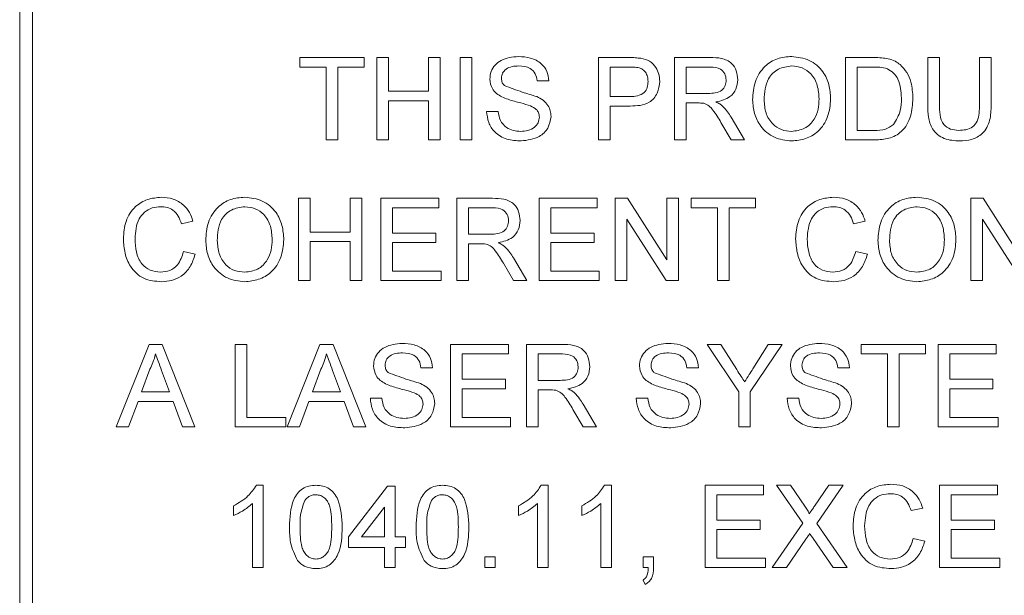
# Paper-space layout 'Sheet1' of a CAD drawing. Header units: millimetres. Extents: x 0 to 432, y 0 to 279.
# Tile 11 of 90: x 172.4 to 187.14, y 71.85 to 80.46. Entities that reach past the tile are written whole.
import ezdxf

# ---------------------------------------------------------------- set-up
doc = ezdxf.new("R2010")
doc.units = ezdxf.units.MM
doc.header["$LTSCALE"] = 0.5

psp = doc.layouts.new('Sheet1')

# ---------------------------------------------------------------- linework, layer by layer
at = {"color": 7, "linetype": 'Continuous', "lineweight": 15}
for p, q in [((172.403, 105.962), (172.403, 69.386)), ((172.594, 105.772), (172.594, 69.577)), ((176.596, 79.748), (176.596, 79.891)), ((176.596, 79.891), (177.559, 79.891)), ((177.559, 79.891), (177.559, 79.748)), ((177.749, 78.659), (177.749, 79.891)), ((177.749, 79.891), (177.923, 79.891)), ((177.923, 79.891), (177.923, 79.385)), ((178.523, 79.385), (178.523, 79.891)), ((178.523, 79.891), (178.696, 79.891)), ((178.696, 79.891), (178.696, 78.659)), ((178.997, 79.891), (179.17, 79.891)), ((178.997, 78.659), (178.997, 79.891)), ((179.17, 79.891), (179.17, 78.659)), ((181.066, 78.659), (181.066, 79.891)), ((181.066, 79.891), (181.518, 79.891)), ((182.203, 78.659), (182.203, 79.891)), ((182.203, 79.891), (182.737, 79.891)), ((184.761, 78.659), (184.761, 79.891)), ((184.761, 79.891), (185.183, 79.891)), ((185.993, 79.182), (185.993, 79.891)), ((185.993, 79.891), (186.167, 79.891)), ((186.167, 79.891), (186.167, 79.19)), ((186.767, 79.891), (186.941, 79.891)), ((186.767, 79.19), (186.767, 79.891)), ((186.941, 79.891), (186.941, 79.182)), ((176.991, 79.748), (176.596, 79.748)), ((176.991, 78.659), (176.991, 79.748)), ((177.559, 79.748), (177.164, 79.748)), ((177.164, 79.748), (177.164, 78.659)), ((181.239, 79.748), (181.239, 79.306)), ((181.534, 79.748), (181.239, 79.748)), ((182.744, 79.748), (182.377, 79.748)), ((182.377, 79.748), (182.377, 79.354)), ((184.935, 79.748), (184.935, 78.801)), ((185.185, 79.748), (184.935, 79.748)), ((180.323, 79.543), (180.15, 79.543)), ((177.923, 79.385), (178.523, 79.385)), ((181.239, 79.306), (181.536, 79.306)), ((182.377, 79.354), (182.706, 79.354)), ((178.523, 79.243), (177.923, 79.243)), ((177.923, 79.243), (177.923, 78.659)), ((178.523, 78.659), (178.523, 79.243)), ((181.541, 79.164), (181.239, 79.164)), ((181.239, 79.164), (181.239, 78.659)), ((182.554, 79.211), (182.377, 79.211)), ((182.377, 79.211), (182.377, 78.659)), ((179.391, 79.085), (179.565, 79.085)), ((183.049, 78.999), (183.251, 78.659)), ((183.052, 78.659), (182.899, 78.919)), ((184.935, 78.801), (185.189, 78.801)), ((177.164, 78.659), (176.991, 78.659)), ((177.923, 78.659), (177.749, 78.659)), ((178.696, 78.659), (178.523, 78.659)), ((179.17, 78.659), (178.997, 78.659)), ((181.239, 78.659), (181.066, 78.659)), ((182.377, 78.659), (182.203, 78.659)), ((183.251, 78.659), (183.052, 78.659)), ((185.203, 78.659), (184.761, 78.659)), ((176.577, 76.553), (176.577, 77.785)), ((176.577, 77.785), (176.75, 77.785)), ((176.75, 77.785), (176.75, 77.28)), ((177.351, 77.28), (177.351, 77.785)), ((177.351, 77.785), (177.524, 77.785)), ((177.524, 77.785), (177.524, 76.553)), ((177.809, 76.553), (177.809, 77.785)), ((177.809, 77.785), (178.677, 77.785)), ((178.677, 77.785), (178.677, 77.643)), ((178.946, 76.553), (178.946, 77.785)), ((178.946, 77.785), (179.48, 77.785)), ((180.178, 76.553), (180.178, 77.785)), ((180.178, 77.785), (181.046, 77.785)), ((181.046, 77.785), (181.046, 77.643)), ((181.315, 76.553), (181.315, 77.785)), ((181.315, 77.785), (181.499, 77.785)), ((181.499, 77.785), (182.089, 76.866)), ((182.089, 76.866), (182.089, 77.785)), ((182.089, 77.785), (182.263, 77.785)), ((182.263, 77.785), (182.263, 76.553)), ((182.452, 77.643), (182.452, 77.785)), ((182.452, 77.785), (183.416, 77.785)), ((183.416, 77.785), (183.416, 77.643)), ((186.638, 76.553), (186.638, 77.785)), ((186.638, 77.785), (186.821, 77.785)), ((186.821, 77.785), (187.411, 76.866)), ((178.677, 77.643), (177.982, 77.643)), ((177.982, 77.643), (177.982, 77.264)), ((179.487, 77.643), (179.12, 77.643)), ((179.12, 77.643), (179.12, 77.248)), ((181.046, 77.643), (180.351, 77.643)), ((180.351, 77.643), (180.351, 77.264)), ((182.847, 77.643), (182.452, 77.643)), ((182.847, 76.553), (182.847, 77.643)), ((183.416, 77.643), (183.021, 77.643)), ((183.021, 77.643), (183.021, 76.553)), ((174.997, 77.443), (174.824, 77.405)), ((181.489, 77.472), (181.489, 76.553)), ((182.079, 76.553), (181.489, 77.472)), ((185.058, 77.443), (184.884, 77.405)), ((187.402, 76.553), (186.811, 77.472)), ((186.811, 77.472), (186.811, 76.553)), ((176.75, 77.28), (177.351, 77.28)), ((177.982, 77.264), (178.63, 77.264)), ((178.63, 77.264), (178.63, 77.122)), ((179.12, 77.248), (179.449, 77.248)), ((180.351, 77.264), (180.999, 77.264)), ((180.999, 77.264), (180.999, 77.122)), ((177.351, 77.137), (176.75, 77.137)), ((176.75, 77.137), (176.75, 76.553)), ((177.351, 76.553), (177.351, 77.137)), ((178.63, 77.122), (177.982, 77.122)), ((177.982, 77.122), (177.982, 76.695)), ((179.297, 77.106), (179.12, 77.106)), ((179.12, 77.106), (179.12, 76.553)), ((180.999, 77.122), (180.351, 77.122)), ((180.351, 77.122), (180.351, 76.695)), ((174.855, 76.988), (175.029, 76.947)), ((184.916, 76.988), (185.09, 76.947)), ((179.795, 76.553), (179.642, 76.813)), ((179.792, 76.893), (179.994, 76.553)), ((177.982, 76.695), (178.709, 76.695)), ((178.709, 76.695), (178.709, 76.553)), ((180.351, 76.695), (181.078, 76.695)), ((181.078, 76.695), (181.078, 76.553)), ((176.75, 76.553), (176.577, 76.553)), ((177.524, 76.553), (177.351, 76.553)), ((178.709, 76.553), (177.809, 76.553)), ((179.12, 76.553), (178.946, 76.553)), ((179.994, 76.553), (179.795, 76.553)), ((181.078, 76.553), (180.178, 76.553)), ((181.489, 76.553), (181.315, 76.553)), ((182.263, 76.553), (182.079, 76.553)), ((183.021, 76.553), (182.847, 76.553)), ((186.811, 76.553), (186.638, 76.553)), ((173.849, 74.366), (174.339, 75.598)), ((174.339, 75.598), (174.535, 75.598)), ((174.535, 75.598), (175.024, 74.366)), ((175.629, 74.366), (175.629, 75.598)), ((175.629, 75.598), (175.803, 75.598)), ((175.803, 75.598), (175.803, 74.508)), ((176.408, 74.366), (176.897, 75.598)), ((176.897, 75.598), (177.093, 75.598)), ((177.093, 75.598), (177.582, 74.366)), ((178.851, 75.598), (179.72, 75.598)), ((178.851, 74.366), (178.851, 75.598)), ((179.72, 75.598), (179.72, 75.456)), ((179.988, 74.366), (179.988, 75.598)), ((179.988, 75.598), (180.523, 75.598)), ((183.165, 74.888), (182.691, 75.598)), ((182.691, 75.598), (182.896, 75.598)), ((182.896, 75.598), (183.135, 75.222)), ((183.812, 75.598), (183.338, 74.888)), ((183.377, 75.236), (183.607, 75.598)), ((183.607, 75.598), (183.812, 75.598)), ((184.995, 75.456), (184.995, 75.598)), ((184.995, 75.598), (185.958, 75.598)), ((185.958, 75.598), (185.958, 75.456)), ((186.148, 74.366), (186.148, 75.598)), ((186.148, 75.598), (187.017, 75.598)), ((187.017, 75.598), (187.017, 75.456)), ((179.72, 75.456), (179.025, 75.456)), ((179.025, 75.456), (179.025, 75.077)), ((180.162, 75.456), (180.162, 75.061)), ((180.529, 75.456), (180.162, 75.456)), ((185.39, 75.456), (184.995, 75.456)), ((185.39, 74.366), (185.39, 75.456)), ((185.564, 75.456), (185.564, 74.366)), ((185.958, 75.456), (185.564, 75.456)), ((187.017, 75.456), (186.322, 75.456)), ((186.322, 75.456), (186.322, 75.077)), ((174.352, 75.229), (174.226, 74.888)), ((174.647, 74.888), (174.527, 75.211)), ((176.911, 75.229), (176.785, 74.888)), ((177.205, 74.888), (177.086, 75.211)), ((178.583, 75.251), (178.409, 75.251)), ((182.563, 75.251), (182.389, 75.251)), ((184.821, 75.251), (184.647, 75.251)), ((179.025, 75.077), (179.672, 75.077)), ((179.672, 75.077), (179.672, 74.935)), ((180.162, 75.061), (180.492, 75.061)), ((186.322, 75.077), (186.969, 75.077)), ((186.969, 75.077), (186.969, 74.935)), ((174.226, 74.888), (174.647, 74.888)), ((176.785, 74.888), (177.205, 74.888)), ((179.025, 74.935), (179.025, 74.508)), ((179.672, 74.935), (179.025, 74.935)), ((180.34, 74.919), (180.162, 74.919)), ((180.162, 74.919), (180.162, 74.366)), ((183.165, 74.366), (183.165, 74.888)), ((183.338, 74.888), (183.338, 74.366)), ((186.969, 74.935), (186.322, 74.935)), ((186.322, 74.935), (186.322, 74.508)), ((174.174, 74.745), (174.034, 74.366)), ((174.699, 74.745), (174.174, 74.745)), ((174.839, 74.366), (174.699, 74.745)), ((176.733, 74.745), (176.592, 74.366)), ((177.258, 74.745), (176.733, 74.745)), ((177.398, 74.366), (177.258, 74.745)), ((177.651, 74.793), (177.824, 74.793)), ((181.631, 74.793), (181.805, 74.793)), ((183.889, 74.793), (184.063, 74.793)), ((180.838, 74.366), (180.684, 74.626)), ((180.835, 74.706), (181.037, 74.366)), ((175.803, 74.508), (176.387, 74.508)), ((176.387, 74.508), (176.387, 74.366)), ((179.025, 74.508), (179.751, 74.508)), ((179.751, 74.508), (179.751, 74.366)), ((186.322, 74.508), (187.048, 74.508)), ((187.048, 74.508), (187.048, 74.366)), ((174.034, 74.366), (173.849, 74.366)), ((175.024, 74.366), (174.839, 74.366)), ((176.387, 74.366), (175.629, 74.366)), ((176.592, 74.366), (176.408, 74.366)), ((177.582, 74.366), (177.398, 74.366)), ((179.751, 74.366), (178.851, 74.366)), ((180.162, 74.366), (179.988, 74.366)), ((181.037, 74.366), (180.838, 74.366)), ((183.338, 74.366), (183.165, 74.366)), ((185.564, 74.366), (185.39, 74.366)), ((187.048, 74.366), (186.148, 74.366)), ((175.945, 73.493), (176.046, 73.493)), ((176.046, 73.493), (176.046, 72.261)), ((177.326, 72.719), (177.91, 73.477)), ((177.91, 73.477), (178.021, 73.477)), ((178.021, 73.477), (178.021, 72.719)), ((180.209, 73.493), (180.311, 73.493)), ((180.311, 73.493), (180.311, 72.261)), ((181.157, 73.493), (181.258, 73.493)), ((181.258, 73.493), (181.258, 72.261)), ((182.664, 72.261), (182.664, 73.493)), ((182.664, 73.493), (183.533, 73.493)), ((183.533, 73.493), (183.533, 73.35)), ((184.122, 72.923), (183.73, 73.493)), ((183.73, 73.493), (183.939, 73.493)), ((183.939, 73.493), (184.154, 73.181)), ((184.298, 73.18), (184.513, 73.493)), ((184.725, 73.493), (184.333, 72.921)), ((184.513, 73.493), (184.725, 73.493)), ((186.17, 72.261), (186.17, 73.493)), ((186.17, 73.493), (187.039, 73.493)), ((187.039, 73.493), (187.039, 73.35)), ((182.838, 73.35), (182.838, 72.971)), ((183.533, 73.35), (182.838, 73.35)), ((187.039, 73.35), (186.344, 73.35)), ((186.344, 73.35), (186.344, 72.971)), ((175.604, 73.039), (175.604, 73.185)), ((175.888, 72.261), (175.888, 73.221)), ((177.863, 73.162), (177.521, 72.719)), ((177.863, 72.719), (177.863, 73.162)), ((179.869, 73.039), (179.869, 73.185)), ((180.153, 72.261), (180.153, 73.221)), ((180.816, 73.039), (180.816, 73.185)), ((181.101, 72.261), (181.101, 73.221)), ((185.918, 73.15), (185.744, 73.113)), ((182.838, 72.971), (183.485, 72.971)), ((183.485, 72.971), (183.485, 72.829)), ((186.344, 72.971), (186.992, 72.971)), ((186.992, 72.971), (186.992, 72.829)), ((182.838, 72.829), (182.838, 72.403)), ((183.485, 72.829), (182.838, 72.829)), ((183.667, 72.261), (184.122, 72.923)), ((184.333, 72.921), (184.788, 72.261)), ((186.344, 72.829), (186.344, 72.403)), ((186.992, 72.829), (186.344, 72.829)), ((177.326, 72.561), (177.326, 72.719)), ((177.521, 72.719), (177.863, 72.719)), ((178.021, 72.719), (178.179, 72.719)), ((178.179, 72.719), (178.179, 72.561)), ((184.17, 72.685), (183.879, 72.261)), ((184.578, 72.261), (184.279, 72.696)), ((185.776, 72.695), (185.949, 72.655)), ((177.863, 72.561), (177.326, 72.561)), ((177.863, 72.261), (177.863, 72.561)), ((178.179, 72.561), (178.021, 72.561)), ((178.021, 72.561), (178.021, 72.261)), ((179.363, 72.261), (179.363, 72.419)), ((179.363, 72.419), (179.521, 72.419)), ((179.521, 72.419), (179.521, 72.261)), ((181.732, 72.261), (181.732, 72.419)), ((181.732, 72.419), (181.89, 72.419)), ((181.89, 72.419), (181.89, 72.261)), ((182.838, 72.403), (183.564, 72.403)), ((183.564, 72.403), (183.564, 72.261)), ((186.344, 72.403), (187.071, 72.403)), ((187.071, 72.403), (187.071, 72.261)), ((176.046, 72.261), (175.888, 72.261)), ((178.021, 72.261), (177.863, 72.261)), ((179.521, 72.261), (179.363, 72.261)), ((180.311, 72.261), (180.153, 72.261)), ((181.258, 72.261), (181.101, 72.261)), ((181.811, 72.261), (181.732, 72.261)), ((183.564, 72.261), (182.664, 72.261)), ((183.879, 72.261), (183.667, 72.261)), ((184.788, 72.261), (184.578, 72.261)), ((187.071, 72.261), (186.17, 72.261)), ((181.764, 72.008), (181.732, 72.071))]:
    psp.add_line(p, q, dxfattribs=at)
for points, knots in [([(179.439, 79.569), (179.443, 79.607), (179.451, 79.683), (179.513, 79.783), (179.646, 79.885), (179.776, 79.898), (179.866, 79.906)], [0, 0, 0, 0, 0.187029, 0.374124, 0.56114, 1, 1, 1, 1]), ([(179.866, 79.906), (179.928, 79.903), (180.049, 79.895), (180.207, 79.817), (180.303, 79.687), (180.317, 79.591), (180.323, 79.543)], [0, 0, 0, 0, 0.280797, 0.560151, 0.779877, 1, 1, 1, 1]), ([(181.518, 79.891), (181.552, 79.89), (181.614, 79.89), (181.674, 79.882), (181.701, 79.879)], [0, 0, 0, 0, 0.560101, 1, 1, 1, 1]), ([(181.701, 79.879), (181.745, 79.868), (181.835, 79.846), (181.926, 79.752), (181.974, 79.644), (181.979, 79.572), (181.982, 79.536)], [0, 0, 0, 0, 0.280013, 0.55891, 0.779396, 1, 1, 1, 1]), ([(182.737, 79.891), (182.794, 79.89), (182.907, 79.889), (183.059, 79.822), (183.137, 79.692), (183.146, 79.603), (183.15, 79.558)], [0, 0, 0, 0, 0.2816712, 0.5592017, 0.779411, 1, 1, 1, 1]), ([(183.372, 79.258), (183.378, 79.351), (183.39, 79.535), (183.534, 79.759), (183.739, 79.889), (183.884, 79.901), (183.957, 79.906)], [0, 0, 0, 0, 0.2805704, 0.5595746, 0.7795608, 1, 1, 1, 1]), ([(183.957, 79.906), (184.047, 79.896), (184.228, 79.874), (184.428, 79.7), (184.526, 79.486), (184.536, 79.344), (184.54, 79.273)], [0, 0, 0, 0, 0.279564, 0.558584, 0.779087, 1, 1, 1, 1]), ([(185.183, 79.891), (185.224, 79.89), (185.297, 79.89), (185.369, 79.878), (185.4, 79.873)], [0, 0, 0, 0, 0.560174, 1, 1, 1, 1]), ([(185.4, 79.873), (185.437, 79.862), (185.502, 79.844), (185.556, 79.803), (185.58, 79.785)], [0, 0, 0, 0, 0.559847, 1, 1, 1, 1]), ([(179.873, 79.764), (179.84, 79.763), (179.773, 79.761), (179.684, 79.726), (179.623, 79.659), (179.616, 79.607), (179.613, 79.58)], [0, 0, 0, 0, 0.2812903, 0.5608202, 0.7806803, 1, 1, 1, 1]), ([(180.15, 79.543), (180.143, 79.58), (180.13, 79.653), (180.03, 79.754), (179.933, 79.76), (179.873, 79.764)], [0, 0, 0, 0, 0.281097, 0.560287, 1, 1, 1, 1]), ([(181.675, 79.738), (181.649, 79.742), (181.602, 79.749), (181.554, 79.749), (181.534, 79.748)], [0, 0, 0, 0, 0.559585, 1, 1, 1, 1]), ([(181.808, 79.532), (181.806, 79.556), (181.803, 79.605), (181.773, 79.668), (181.729, 79.716), (181.693, 79.73), (181.675, 79.738)], [0, 0, 0, 0, 0.280261, 0.560078, 0.78015, 1, 1, 1, 1]), ([(182.977, 79.555), (182.973, 79.587), (182.965, 79.651), (182.88, 79.74), (182.795, 79.745), (182.744, 79.748)], [0, 0, 0, 0, 0.280406, 0.559981, 1, 1, 1, 1]), ([(183.958, 79.764), (183.888, 79.755), (183.75, 79.736), (183.561, 79.55), (183.551, 79.368), (183.545, 79.256)], [0, 0, 0, 0, 0.280128, 0.559653, 1, 1, 1, 1]), ([(184.367, 79.274), (184.362, 79.341), (184.354, 79.475), (184.262, 79.645), (184.116, 79.748), (184.01, 79.759), (183.958, 79.764)], [0, 0, 0, 0, 0.280797, 0.560068, 0.779984, 1, 1, 1, 1]), ([(185.389, 79.723), (185.351, 79.732), (185.284, 79.749), (185.215, 79.748), (185.185, 79.748)], [0, 0, 0, 0, 0.559255, 1, 1, 1, 1]), ([(185.599, 79.284), (185.593, 79.382), (185.585, 79.518), (185.487, 79.665), (185.421, 79.704), (185.389, 79.723)], [0, 0, 0, 0, 0.5591497, 0.7800403, 1, 1, 1, 1]), ([(185.58, 79.785), (185.616, 79.747), (185.688, 79.672), (185.758, 79.496), (185.767, 79.363), (185.772, 79.281)], [0, 0, 0, 0, 0.279769, 0.559929, 1, 1, 1, 1]), ([(179.613, 79.58), (179.615, 79.557), (179.618, 79.516), (179.645, 79.485), (179.657, 79.472)], [0, 0, 0, 0, 0.559617, 1, 1, 1, 1]), ([(179.621, 79.303), (179.593, 79.318), (179.538, 79.35), (179.458, 79.436), (179.446, 79.519), (179.439, 79.569)], [0, 0, 0, 0, 0.281445, 0.562273, 1, 1, 1, 1]), ([(179.657, 79.472), (179.746, 79.438), (179.905, 79.377), (180.069, 79.328), (180.141, 79.306)], [0, 0, 0, 0, 0.558382, 1, 1, 1, 1]), ([(181.536, 79.306), (181.574, 79.308), (181.649, 79.31), (181.751, 79.355), (181.802, 79.442), (181.806, 79.502), (181.808, 79.532)], [0, 0, 0, 0, 0.281401, 0.559753, 0.779356, 1, 1, 1, 1]), ([(181.982, 79.536), (181.975, 79.475), (181.962, 79.352), (181.805, 79.174), (181.641, 79.168), (181.541, 79.164)], [0, 0, 0, 0, 0.280751, 0.559708, 1, 1, 1, 1]), ([(182.706, 79.354), (182.742, 79.354), (182.814, 79.356), (182.912, 79.39), (182.967, 79.47), (182.974, 79.527), (182.977, 79.555)], [0, 0, 0, 0, 0.281563, 0.560238, 0.779872, 1, 1, 1, 1]), ([(183.15, 79.558), (183.145, 79.51), (183.135, 79.414), (183.022, 79.272), (182.899, 79.244), (182.824, 79.227)], [0, 0, 0, 0, 0.280517, 0.560502, 1, 1, 1, 1]), ([(180.05, 79.166), (180.001, 79.182), (179.921, 79.208), (179.807, 79.236), (179.712, 79.264), (179.651, 79.29), (179.621, 79.303)], [0, 0, 0, 0, 0.339939, 0.560025, 0.780082, 1, 1, 1, 1]), ([(180.141, 79.306), (180.174, 79.29), (180.239, 79.257), (180.31, 79.181), (180.349, 79.094), (180.353, 79.037), (180.355, 79.008)], [0, 0, 0, 0, 0.280371, 0.559909, 0.779859, 1, 1, 1, 1]), ([(185.772, 79.281), (185.766, 79.191), (185.754, 79.012), (185.628, 78.78), (185.415, 78.667), (185.274, 78.662), (185.203, 78.659)], [0, 0, 0, 0, 0.28084, 0.559952, 0.779068, 1, 1, 1, 1]), ([(185.48, 78.888), (185.521, 78.956), (185.595, 79.079), (185.598, 79.221), (185.599, 79.284)], [0, 0, 0, 0, 0.557452, 1, 1, 1, 1]), ([(180.181, 79), (180.179, 79.021), (180.175, 79.064), (180.13, 79.128), (180.08, 79.152), (180.05, 79.166)], [0, 0, 0, 0, 0.280089, 0.55997, 1, 1, 1, 1]), ([(182.64, 79.206), (182.624, 79.208), (182.596, 79.211), (182.567, 79.211), (182.554, 79.211)], [0, 0, 0, 0, 0.559853, 1, 1, 1, 1]), ([(182.899, 78.919), (182.861, 78.982), (182.808, 79.069), (182.722, 79.174), (182.667, 79.195), (182.64, 79.206)], [0, 0, 0, 0, 0.56088, 0.780729, 1, 1, 1, 1]), ([(182.824, 79.227), (182.843, 79.218), (182.877, 79.201), (182.906, 79.177), (182.919, 79.167)], [0, 0, 0, 0, 0.56012, 1, 1, 1, 1]), ([(182.919, 79.167), (182.947, 79.138), (182.996, 79.086), (183.033, 79.025), (183.049, 78.999)], [0, 0, 0, 0, 0.559794, 1, 1, 1, 1]), ([(183.956, 78.643), (183.867, 78.653), (183.689, 78.673), (183.492, 78.842), (183.39, 79.049), (183.378, 79.189), (183.372, 79.258)], [0, 0, 0, 0, 0.2796, 0.558765, 0.77931, 1, 1, 1, 1]), ([(183.545, 79.256), (183.549, 79.19), (183.558, 79.059), (183.657, 78.898), (183.8, 78.8), (183.903, 78.79), (183.955, 78.785)], [0, 0, 0, 0, 0.280657, 0.559885, 0.779849, 1, 1, 1, 1]), ([(183.955, 78.785), (184.023, 78.794), (184.158, 78.811), (184.298, 78.952), (184.359, 79.115), (184.364, 79.221), (184.367, 79.274)], [0, 0, 0, 0, 0.2791, 0.558192, 0.778806, 1, 1, 1, 1]), ([(184.54, 79.273), (184.533, 79.182), (184.517, 79.002), (184.374, 78.783), (184.168, 78.663), (184.027, 78.65), (183.956, 78.643)], [0, 0, 0, 0, 0.280353, 0.559502, 0.779635, 1, 1, 1, 1]), ([(186.47, 78.643), (186.392, 78.647), (186.236, 78.656), (186.052, 78.802), (185.999, 78.999), (185.995, 79.121), (185.993, 79.182)], [0, 0, 0, 0, 0.280729, 0.557904, 0.778403, 1, 1, 1, 1]), ([(186.167, 79.19), (186.168, 79.138), (186.169, 79.034), (186.214, 78.888), (186.333, 78.81), (186.415, 78.804), (186.457, 78.801)], [0, 0, 0, 0, 0.281788, 0.560122, 0.779386, 1, 1, 1, 1]), ([(186.457, 78.801), (186.493, 78.802), (186.565, 78.806), (186.671, 78.844), (186.767, 78.978), (186.767, 79.102), (186.767, 79.19)], [0, 0, 0, 0, 0.1875615, 0.3742387, 0.5597192, 1, 1, 1, 1]), ([(186.941, 79.182), (186.94, 79.104), (186.937, 78.951), (186.834, 78.749), (186.652, 78.653), (186.531, 78.646), (186.47, 78.643)], [0, 0, 0, 0, 0.281627, 0.559158, 0.778983, 1, 1, 1, 1]), ([(179.907, 78.643), (179.836, 78.647), (179.692, 78.654), (179.512, 78.757), (179.411, 78.917), (179.398, 79.029), (179.391, 79.085)], [0, 0, 0, 0, 0.280814, 0.559563, 0.77962, 1, 1, 1, 1]), ([(179.565, 79.085), (179.572, 79.038), (179.586, 78.945), (179.677, 78.842), (179.789, 78.793), (179.863, 78.788), (179.9, 78.785)], [0, 0, 0, 0, 0.280632, 0.558674, 0.779197, 1, 1, 1, 1]), ([(179.9, 78.785), (179.937, 78.787), (180.011, 78.792), (180.106, 78.837), (180.169, 78.913), (180.177, 78.971), (180.181, 79)], [0, 0, 0, 0, 0.280917, 0.560813, 0.780502, 1, 1, 1, 1]), ([(180.355, 79.008), (180.345, 78.948), (180.325, 78.828), (180.158, 78.672), (180.003, 78.654), (179.907, 78.643)], [0, 0, 0, 0, 0.279942, 0.56008, 1, 1, 1, 1]), ([(185.189, 78.801), (185.249, 78.801), (185.355, 78.801), (185.442, 78.861), (185.48, 78.888)], [0, 0, 0, 0, 0.561861, 1, 1, 1, 1]), ([(173.955, 77.178), (173.961, 77.267), (173.975, 77.444), (174.112, 77.662), (174.314, 77.781), (174.453, 77.794), (174.522, 77.801)], [0, 0, 0, 0, 0.2804925, 0.5595697, 0.7796153, 1, 1, 1, 1]), ([(174.514, 77.659), (174.471, 77.656), (174.384, 77.65), (174.267, 77.583), (174.148, 77.432), (174.136, 77.283), (174.129, 77.179)], [0, 0, 0, 0, 0.187223, 0.373906, 0.560736, 1, 1, 1, 1]), ([(174.824, 77.405), (174.81, 77.444), (174.783, 77.52), (174.706, 77.608), (174.61, 77.653), (174.546, 77.657), (174.514, 77.659)], [0, 0, 0, 0, 0.280553, 0.559739, 0.779654, 1, 1, 1, 1]), ([(174.522, 77.801), (174.583, 77.796), (174.703, 77.787), (174.851, 77.698), (174.95, 77.577), (174.982, 77.487), (174.997, 77.443)], [0, 0, 0, 0, 0.280081, 0.559449, 0.779549, 1, 1, 1, 1]), ([(175.187, 77.153), (175.193, 77.245), (175.205, 77.429), (175.349, 77.653), (175.554, 77.783), (175.699, 77.795), (175.772, 77.801)], [0, 0, 0, 0, 0.28057, 0.559575, 0.779561, 1, 1, 1, 1]), ([(175.773, 77.659), (175.704, 77.649), (175.566, 77.631), (175.376, 77.444), (175.366, 77.262), (175.361, 77.151)], [0, 0, 0, 0, 0.280128, 0.559653, 1, 1, 1, 1]), ([(175.772, 77.801), (175.863, 77.79), (176.044, 77.769), (176.243, 77.595), (176.341, 77.38), (176.351, 77.238), (176.356, 77.167)], [0, 0, 0, 0, 0.279564, 0.558584, 0.779087, 1, 1, 1, 1]), ([(176.182, 77.168), (176.178, 77.235), (176.169, 77.369), (176.077, 77.539), (175.931, 77.642), (175.826, 77.653), (175.773, 77.659)], [0, 0, 0, 0, 0.2807967, 0.5600682, 0.779984, 1, 1, 1, 1]), ([(179.48, 77.785), (179.537, 77.784), (179.65, 77.783), (179.802, 77.716), (179.88, 77.586), (179.889, 77.497), (179.893, 77.453)], [0, 0, 0, 0, 0.281671, 0.559202, 0.779411, 1, 1, 1, 1]), ([(184.016, 77.178), (184.022, 77.267), (184.036, 77.444), (184.173, 77.662), (184.374, 77.781), (184.514, 77.794), (184.583, 77.801)], [0, 0, 0, 0, 0.280492, 0.55957, 0.779615, 1, 1, 1, 1]), ([(184.575, 77.659), (184.531, 77.656), (184.444, 77.65), (184.328, 77.583), (184.209, 77.432), (184.197, 77.283), (184.189, 77.179)], [0, 0, 0, 0, 0.187223, 0.373906, 0.560736, 1, 1, 1, 1]), ([(184.884, 77.405), (184.871, 77.444), (184.844, 77.52), (184.767, 77.608), (184.671, 77.653), (184.607, 77.657), (184.575, 77.659)], [0, 0, 0, 0, 0.280553, 0.559739, 0.779654, 1, 1, 1, 1]), ([(184.583, 77.801), (184.644, 77.796), (184.764, 77.787), (184.912, 77.698), (185.011, 77.577), (185.042, 77.487), (185.058, 77.443)], [0, 0, 0, 0, 0.280081, 0.559449, 0.779549, 1, 1, 1, 1]), ([(185.248, 77.153), (185.254, 77.245), (185.266, 77.429), (185.41, 77.653), (185.615, 77.783), (185.76, 77.795), (185.833, 77.801)], [0, 0, 0, 0, 0.28057, 0.559575, 0.779561, 1, 1, 1, 1]), ([(185.834, 77.659), (185.765, 77.649), (185.626, 77.631), (185.437, 77.444), (185.427, 77.262), (185.421, 77.151)], [0, 0, 0, 0, 0.280128, 0.559653, 1, 1, 1, 1]), ([(185.833, 77.801), (185.923, 77.79), (186.105, 77.769), (186.304, 77.595), (186.402, 77.38), (186.412, 77.238), (186.416, 77.167)], [0, 0, 0, 0, 0.2795644, 0.5585841, 0.7790872, 1, 1, 1, 1]), ([(186.243, 77.168), (186.238, 77.235), (186.23, 77.369), (186.138, 77.539), (185.992, 77.642), (185.887, 77.653), (185.834, 77.659)], [0, 0, 0, 0, 0.280797, 0.560068, 0.779984, 1, 1, 1, 1]), ([(179.72, 77.449), (179.716, 77.481), (179.708, 77.546), (179.623, 77.634), (179.538, 77.64), (179.487, 77.643)], [0, 0, 0, 0, 0.280406, 0.559981, 1, 1, 1, 1]), ([(179.449, 77.248), (179.485, 77.249), (179.557, 77.25), (179.655, 77.285), (179.71, 77.365), (179.717, 77.421), (179.72, 77.449)], [0, 0, 0, 0, 0.281563, 0.560238, 0.779872, 1, 1, 1, 1]), ([(179.893, 77.453), (179.888, 77.405), (179.878, 77.309), (179.765, 77.166), (179.642, 77.139), (179.567, 77.122)], [0, 0, 0, 0, 0.280517, 0.560502, 1, 1, 1, 1]), ([(174.526, 76.537), (174.434, 76.544), (174.25, 76.557), (174.055, 76.745), (173.97, 76.964), (173.96, 77.107), (173.955, 77.178)], [0, 0, 0, 0, 0.279955, 0.558088, 0.778912, 1, 1, 1, 1]), ([(174.129, 77.179), (174.132, 77.113), (174.139, 76.981), (174.211, 76.804), (174.354, 76.697), (174.458, 76.685), (174.51, 76.679)], [0, 0, 0, 0, 0.281245, 0.560716, 0.780138, 1, 1, 1, 1]), ([(175.771, 76.537), (175.682, 76.547), (175.504, 76.568), (175.307, 76.736), (175.205, 76.944), (175.193, 77.083), (175.187, 77.153)], [0, 0, 0, 0, 0.2796, 0.5587653, 0.7793103, 1, 1, 1, 1]), ([(175.361, 77.151), (175.365, 77.085), (175.373, 76.953), (175.472, 76.792), (175.615, 76.694), (175.719, 76.684), (175.77, 76.679)], [0, 0, 0, 0, 0.2806566, 0.559885, 0.7798492, 1, 1, 1, 1]), ([(175.77, 76.679), (175.838, 76.688), (175.973, 76.705), (176.113, 76.846), (176.174, 77.01), (176.179, 77.115), (176.182, 77.168)], [0, 0, 0, 0, 0.2791002, 0.558192, 0.7788064, 1, 1, 1, 1]), ([(176.356, 77.167), (176.348, 77.077), (176.332, 76.896), (176.189, 76.678), (175.983, 76.558), (175.842, 76.544), (175.771, 76.537)], [0, 0, 0, 0, 0.280353, 0.559502, 0.779635, 1, 1, 1, 1]), ([(179.383, 77.1), (179.367, 77.102), (179.339, 77.106), (179.31, 77.106), (179.297, 77.106)], [0, 0, 0, 0, 0.559853, 1, 1, 1, 1]), ([(179.642, 76.813), (179.604, 76.876), (179.551, 76.964), (179.465, 77.068), (179.41, 77.089), (179.383, 77.1)], [0, 0, 0, 0, 0.56088, 0.780729, 1, 1, 1, 1]), ([(179.567, 77.122), (179.586, 77.112), (179.62, 77.095), (179.649, 77.071), (179.662, 77.061)], [0, 0, 0, 0, 0.56012, 1, 1, 1, 1]), ([(184.587, 76.537), (184.494, 76.544), (184.31, 76.557), (184.116, 76.745), (184.031, 76.964), (184.021, 77.107), (184.016, 77.178)], [0, 0, 0, 0, 0.279955, 0.558088, 0.778912, 1, 1, 1, 1]), ([(184.189, 77.179), (184.193, 77.113), (184.2, 76.981), (184.272, 76.804), (184.414, 76.697), (184.518, 76.685), (184.57, 76.679)], [0, 0, 0, 0, 0.281245, 0.560716, 0.780138, 1, 1, 1, 1]), ([(185.832, 76.537), (185.743, 76.547), (185.565, 76.568), (185.368, 76.736), (185.266, 76.944), (185.254, 77.083), (185.248, 77.153)], [0, 0, 0, 0, 0.2796, 0.558765, 0.77931, 1, 1, 1, 1]), ([(185.421, 77.151), (185.426, 77.085), (185.434, 76.953), (185.533, 76.792), (185.676, 76.694), (185.78, 76.684), (185.831, 76.679)], [0, 0, 0, 0, 0.280657, 0.559885, 0.779849, 1, 1, 1, 1]), ([(185.831, 76.679), (185.899, 76.688), (186.034, 76.705), (186.174, 76.846), (186.235, 77.01), (186.24, 77.115), (186.243, 77.168)], [0, 0, 0, 0, 0.2791, 0.558192, 0.778806, 1, 1, 1, 1]), ([(186.416, 77.167), (186.409, 77.077), (186.393, 76.896), (186.25, 76.678), (186.044, 76.558), (185.903, 76.544), (185.832, 76.537)], [0, 0, 0, 0, 0.280353, 0.559502, 0.779635, 1, 1, 1, 1]), ([(174.51, 76.679), (174.557, 76.684), (174.652, 76.693), (174.796, 76.798), (174.833, 76.916), (174.855, 76.988)], [0, 0, 0, 0, 0.280711, 0.560905, 1, 1, 1, 1]), ([(175.029, 76.947), (175.008, 76.884), (174.968, 76.758), (174.838, 76.621), (174.682, 76.547), (174.578, 76.541), (174.526, 76.537)], [0, 0, 0, 0, 0.2802563, 0.5595462, 0.7795894, 1, 1, 1, 1]), ([(179.662, 77.061), (179.69, 77.032), (179.739, 76.981), (179.776, 76.92), (179.792, 76.893)], [0, 0, 0, 0, 0.559794, 1, 1, 1, 1]), ([(184.57, 76.679), (184.618, 76.684), (184.712, 76.693), (184.857, 76.798), (184.893, 76.916), (184.916, 76.988)], [0, 0, 0, 0, 0.280711, 0.560905, 1, 1, 1, 1]), ([(185.09, 76.947), (185.069, 76.884), (185.029, 76.758), (184.898, 76.621), (184.742, 76.547), (184.639, 76.541), (184.587, 76.537)], [0, 0, 0, 0, 0.280256, 0.559546, 0.779589, 1, 1, 1, 1]), ([(177.698, 75.277), (177.702, 75.315), (177.71, 75.391), (177.772, 75.49), (177.905, 75.593), (178.035, 75.605), (178.126, 75.614)], [0, 0, 0, 0, 0.187029, 0.374124, 0.56114, 1, 1, 1, 1]), ([(178.126, 75.614), (178.187, 75.61), (178.309, 75.603), (178.466, 75.525), (178.563, 75.394), (178.576, 75.299), (178.583, 75.251)], [0, 0, 0, 0, 0.2807972, 0.5601508, 0.7798767, 1, 1, 1, 1]), ([(180.523, 75.598), (180.58, 75.598), (180.692, 75.596), (180.844, 75.529), (180.922, 75.399), (180.931, 75.311), (180.936, 75.266)], [0, 0, 0, 0, 0.281671, 0.559202, 0.779411, 1, 1, 1, 1]), ([(181.678, 75.277), (181.682, 75.315), (181.691, 75.391), (181.752, 75.49), (181.885, 75.593), (182.015, 75.605), (182.106, 75.614)], [0, 0, 0, 0, 0.187029, 0.374124, 0.56114, 1, 1, 1, 1]), ([(182.106, 75.614), (182.167, 75.61), (182.289, 75.603), (182.446, 75.525), (182.543, 75.394), (182.556, 75.299), (182.563, 75.251)], [0, 0, 0, 0, 0.2807972, 0.5601508, 0.7798767, 1, 1, 1, 1]), ([(183.937, 75.277), (183.941, 75.315), (183.949, 75.391), (184.011, 75.49), (184.144, 75.593), (184.274, 75.605), (184.364, 75.614)], [0, 0, 0, 0, 0.187029, 0.374124, 0.56114, 1, 1, 1, 1]), ([(184.364, 75.614), (184.425, 75.61), (184.547, 75.603), (184.705, 75.525), (184.801, 75.394), (184.815, 75.299), (184.821, 75.251)], [0, 0, 0, 0, 0.280797, 0.560151, 0.779877, 1, 1, 1, 1]), ([(174.437, 75.456), (174.425, 75.412), (174.404, 75.334), (174.368, 75.261), (174.352, 75.229)], [0, 0, 0, 0, 0.559915, 1, 1, 1, 1]), ([(174.527, 75.211), (174.51, 75.257), (174.48, 75.339), (174.45, 75.42), (174.437, 75.456)], [0, 0, 0, 0, 0.5600021, 1, 1, 1, 1]), ([(176.995, 75.456), (176.983, 75.412), (176.962, 75.334), (176.927, 75.261), (176.911, 75.229)], [0, 0, 0, 0, 0.559915, 1, 1, 1, 1]), ([(177.086, 75.211), (177.069, 75.257), (177.039, 75.339), (177.008, 75.42), (176.995, 75.456)], [0, 0, 0, 0, 0.560002, 1, 1, 1, 1]), ([(178.133, 75.472), (178.099, 75.471), (178.032, 75.468), (177.943, 75.434), (177.883, 75.367), (177.875, 75.314), (177.872, 75.288)], [0, 0, 0, 0, 0.28129, 0.56082, 0.78068, 1, 1, 1, 1]), ([(178.409, 75.251), (178.402, 75.288), (178.389, 75.361), (178.29, 75.462), (178.192, 75.468), (178.133, 75.472)], [0, 0, 0, 0, 0.281097, 0.560287, 1, 1, 1, 1]), ([(180.762, 75.262), (180.758, 75.295), (180.751, 75.359), (180.665, 75.448), (180.581, 75.453), (180.529, 75.456)], [0, 0, 0, 0, 0.280406, 0.559981, 1, 1, 1, 1]), ([(182.113, 75.472), (182.079, 75.471), (182.012, 75.468), (181.923, 75.434), (181.863, 75.367), (181.856, 75.314), (181.852, 75.288)], [0, 0, 0, 0, 0.2812903, 0.5608202, 0.7806803, 1, 1, 1, 1]), ([(182.389, 75.251), (182.382, 75.288), (182.369, 75.361), (182.27, 75.462), (182.172, 75.468), (182.113, 75.472)], [0, 0, 0, 0, 0.281097, 0.560287, 1, 1, 1, 1]), ([(184.371, 75.472), (184.338, 75.471), (184.271, 75.468), (184.182, 75.434), (184.121, 75.367), (184.114, 75.314), (184.11, 75.288)], [0, 0, 0, 0, 0.28129, 0.56082, 0.78068, 1, 1, 1, 1]), ([(184.647, 75.251), (184.641, 75.288), (184.628, 75.361), (184.528, 75.462), (184.431, 75.468), (184.371, 75.472)], [0, 0, 0, 0, 0.281097, 0.560287, 1, 1, 1, 1]), ([(177.88, 75.01), (177.852, 75.026), (177.797, 75.057), (177.718, 75.144), (177.706, 75.226), (177.698, 75.277)], [0, 0, 0, 0, 0.281445, 0.562273, 1, 1, 1, 1]), ([(177.872, 75.288), (177.874, 75.265), (177.878, 75.224), (177.904, 75.193), (177.916, 75.179)], [0, 0, 0, 0, 0.559617, 1, 1, 1, 1]), ([(177.916, 75.179), (178.005, 75.145), (178.165, 75.085), (178.328, 75.036), (178.4, 75.014)], [0, 0, 0, 0, 0.558382, 1, 1, 1, 1]), ([(180.492, 75.061), (180.528, 75.062), (180.599, 75.063), (180.698, 75.098), (180.753, 75.178), (180.759, 75.234), (180.762, 75.262)], [0, 0, 0, 0, 0.281563, 0.560238, 0.779872, 1, 1, 1, 1]), ([(180.936, 75.266), (180.931, 75.218), (180.921, 75.122), (180.807, 74.98), (180.684, 74.952), (180.609, 74.935)], [0, 0, 0, 0, 0.280517, 0.560502, 1, 1, 1, 1]), ([(181.86, 75.01), (181.832, 75.026), (181.777, 75.057), (181.698, 75.144), (181.686, 75.226), (181.678, 75.277)], [0, 0, 0, 0, 0.2814452, 0.5622732, 1, 1, 1, 1]), ([(181.852, 75.288), (181.854, 75.265), (181.858, 75.224), (181.884, 75.193), (181.896, 75.179)], [0, 0, 0, 0, 0.559617, 1, 1, 1, 1]), ([(181.896, 75.179), (181.985, 75.145), (182.145, 75.085), (182.308, 75.036), (182.381, 75.014)], [0, 0, 0, 0, 0.5583825, 1, 1, 1, 1]), ([(183.135, 75.222), (183.157, 75.187), (183.196, 75.126), (183.235, 75.065), (183.252, 75.038)], [0, 0, 0, 0, 0.560001, 1, 1, 1, 1]), ([(183.252, 75.038), (183.275, 75.075), (183.317, 75.141), (183.359, 75.207), (183.377, 75.236)], [0, 0, 0, 0, 0.56, 1, 1, 1, 1]), ([(184.119, 75.01), (184.091, 75.026), (184.036, 75.057), (183.956, 75.144), (183.944, 75.226), (183.937, 75.277)], [0, 0, 0, 0, 0.281445, 0.562273, 1, 1, 1, 1]), ([(184.11, 75.288), (184.113, 75.265), (184.116, 75.224), (184.143, 75.193), (184.155, 75.179)], [0, 0, 0, 0, 0.559617, 1, 1, 1, 1]), ([(184.155, 75.179), (184.244, 75.145), (184.403, 75.085), (184.567, 75.036), (184.639, 75.014)], [0, 0, 0, 0, 0.558382, 1, 1, 1, 1]), ([(178.309, 74.874), (178.26, 74.89), (178.18, 74.915), (178.067, 74.944), (177.971, 74.971), (177.91, 74.997), (177.88, 75.01)], [0, 0, 0, 0, 0.339939, 0.560025, 0.780082, 1, 1, 1, 1]), ([(178.4, 75.014), (178.433, 74.997), (178.498, 74.964), (178.569, 74.889), (178.608, 74.802), (178.612, 74.745), (178.614, 74.716)], [0, 0, 0, 0, 0.280371, 0.559909, 0.779859, 1, 1, 1, 1]), ([(182.289, 74.874), (182.241, 74.89), (182.16, 74.915), (182.047, 74.944), (181.951, 74.971), (181.89, 74.997), (181.86, 75.01)], [0, 0, 0, 0, 0.339939, 0.560025, 0.780082, 1, 1, 1, 1]), ([(182.381, 75.014), (182.413, 74.997), (182.478, 74.964), (182.549, 74.889), (182.588, 74.802), (182.592, 74.745), (182.594, 74.716)], [0, 0, 0, 0, 0.280371, 0.559909, 0.779859, 1, 1, 1, 1]), ([(184.548, 74.874), (184.499, 74.89), (184.419, 74.915), (184.305, 74.944), (184.21, 74.971), (184.149, 74.997), (184.119, 75.01)], [0, 0, 0, 0, 0.339939, 0.560025, 0.780082, 1, 1, 1, 1]), ([(184.639, 75.014), (184.672, 74.997), (184.737, 74.964), (184.808, 74.889), (184.847, 74.802), (184.851, 74.745), (184.853, 74.716)], [0, 0, 0, 0, 0.280371, 0.559909, 0.779859, 1, 1, 1, 1]), ([(178.44, 74.708), (178.438, 74.729), (178.434, 74.771), (178.389, 74.836), (178.34, 74.86), (178.309, 74.874)], [0, 0, 0, 0, 0.280089, 0.55997, 1, 1, 1, 1]), ([(180.426, 74.913), (180.41, 74.915), (180.381, 74.919), (180.352, 74.919), (180.34, 74.919)], [0, 0, 0, 0, 0.559853, 1, 1, 1, 1]), ([(180.684, 74.626), (180.646, 74.689), (180.593, 74.777), (180.508, 74.881), (180.453, 74.903), (180.426, 74.913)], [0, 0, 0, 0, 0.56088, 0.780729, 1, 1, 1, 1]), ([(180.609, 74.935), (180.628, 74.925), (180.662, 74.909), (180.692, 74.885), (180.705, 74.874)], [0, 0, 0, 0, 0.56012, 1, 1, 1, 1]), ([(180.705, 74.874), (180.732, 74.845), (180.782, 74.794), (180.818, 74.733), (180.835, 74.706)], [0, 0, 0, 0, 0.5597943, 1, 1, 1, 1]), ([(182.421, 74.708), (182.419, 74.729), (182.415, 74.771), (182.369, 74.836), (182.32, 74.86), (182.289, 74.874)], [0, 0, 0, 0, 0.280089, 0.55997, 1, 1, 1, 1]), ([(184.679, 74.708), (184.677, 74.729), (184.673, 74.771), (184.628, 74.836), (184.578, 74.86), (184.548, 74.874)], [0, 0, 0, 0, 0.280089, 0.55997, 1, 1, 1, 1]), ([(178.167, 74.351), (178.095, 74.354), (177.952, 74.361), (177.772, 74.465), (177.67, 74.624), (177.657, 74.737), (177.651, 74.793)], [0, 0, 0, 0, 0.280814, 0.559563, 0.77962, 1, 1, 1, 1]), ([(177.824, 74.793), (177.831, 74.746), (177.845, 74.652), (177.937, 74.55), (178.048, 74.5), (178.122, 74.495), (178.159, 74.493)], [0, 0, 0, 0, 0.280632, 0.558674, 0.779197, 1, 1, 1, 1]), ([(178.614, 74.716), (178.604, 74.656), (178.585, 74.536), (178.417, 74.379), (178.262, 74.361), (178.167, 74.351)], [0, 0, 0, 0, 0.279942, 0.56008, 1, 1, 1, 1]), ([(182.147, 74.351), (182.075, 74.354), (181.932, 74.361), (181.752, 74.465), (181.65, 74.624), (181.637, 74.737), (181.631, 74.793)], [0, 0, 0, 0, 0.280814, 0.559563, 0.77962, 1, 1, 1, 1]), ([(181.805, 74.793), (181.812, 74.746), (181.825, 74.652), (181.917, 74.55), (182.029, 74.5), (182.102, 74.495), (182.139, 74.493)], [0, 0, 0, 0, 0.280632, 0.558674, 0.779197, 1, 1, 1, 1]), ([(182.594, 74.716), (182.584, 74.656), (182.565, 74.536), (182.398, 74.379), (182.242, 74.361), (182.147, 74.351)], [0, 0, 0, 0, 0.279942, 0.56008, 1, 1, 1, 1]), ([(184.405, 74.351), (184.334, 74.354), (184.19, 74.361), (184.01, 74.465), (183.909, 74.624), (183.896, 74.737), (183.889, 74.793)], [0, 0, 0, 0, 0.280814, 0.559563, 0.77962, 1, 1, 1, 1]), ([(184.063, 74.793), (184.07, 74.746), (184.084, 74.652), (184.175, 74.55), (184.287, 74.5), (184.361, 74.495), (184.398, 74.493)], [0, 0, 0, 0, 0.280632, 0.558674, 0.779197, 1, 1, 1, 1]), ([(184.853, 74.716), (184.843, 74.656), (184.823, 74.536), (184.656, 74.379), (184.5, 74.361), (184.405, 74.351)], [0, 0, 0, 0, 0.279942, 0.56008, 1, 1, 1, 1]), ([(178.159, 74.493), (178.196, 74.495), (178.27, 74.5), (178.365, 74.545), (178.428, 74.621), (178.436, 74.679), (178.44, 74.708)], [0, 0, 0, 0, 0.280917, 0.560813, 0.780502, 1, 1, 1, 1]), ([(182.139, 74.493), (182.176, 74.495), (182.25, 74.5), (182.345, 74.545), (182.408, 74.621), (182.416, 74.679), (182.421, 74.708)], [0, 0, 0, 0, 0.280917, 0.560813, 0.780502, 1, 1, 1, 1]), ([(184.398, 74.493), (184.435, 74.495), (184.508, 74.5), (184.604, 74.545), (184.667, 74.621), (184.675, 74.679), (184.679, 74.708)], [0, 0, 0, 0, 0.280917, 0.560813, 0.780502, 1, 1, 1, 1]), ([(175.604, 73.185), (175.681, 73.228), (175.818, 73.306), (175.906, 73.435), (175.945, 73.493)], [0, 0, 0, 0, 0.5604274, 1, 1, 1, 1]), ([(176.441, 72.868), (176.446, 73.01), (176.452, 73.188), (176.556, 73.371), (176.633, 73.444), (176.731, 73.486), (176.801, 73.49), (176.836, 73.493)], [0, 0, 0, 0, 0.499149, 0.624522, 0.749597, 0.874674, 1, 1, 1, 1]), ([(176.836, 73.493), (176.871, 73.49), (176.941, 73.486), (177.039, 73.444), (177.117, 73.373), (177.215, 73.185), (177.224, 73.009), (177.231, 72.868)], [0, 0, 0, 0, 0.125373, 0.250644, 0.375698, 0.501113, 1, 1, 1, 1]), ([(178.337, 72.868), (178.341, 73.01), (178.347, 73.188), (178.452, 73.371), (178.529, 73.444), (178.627, 73.486), (178.697, 73.49), (178.731, 73.493)], [0, 0, 0, 0, 0.499149, 0.624522, 0.749597, 0.874674, 1, 1, 1, 1]), ([(178.731, 73.493), (178.766, 73.49), (178.836, 73.486), (178.934, 73.444), (179.013, 73.373), (179.11, 73.185), (179.119, 73.009), (179.126, 72.868)], [0, 0, 0, 0, 0.125373, 0.250644, 0.375698, 0.501113, 1, 1, 1, 1]), ([(179.869, 73.185), (179.945, 73.228), (180.083, 73.306), (180.171, 73.435), (180.209, 73.493)], [0, 0, 0, 0, 0.560427, 1, 1, 1, 1]), ([(180.816, 73.185), (180.893, 73.228), (181.03, 73.306), (181.118, 73.435), (181.157, 73.493)], [0, 0, 0, 0, 0.560427, 1, 1, 1, 1]), ([(184.875, 72.886), (184.882, 72.975), (184.895, 73.152), (185.032, 73.37), (185.234, 73.489), (185.373, 73.502), (185.443, 73.508)], [0, 0, 0, 0, 0.280492, 0.55957, 0.779615, 1, 1, 1, 1]), ([(185.443, 73.508), (185.503, 73.504), (185.624, 73.495), (185.772, 73.406), (185.871, 73.284), (185.902, 73.195), (185.918, 73.15)], [0, 0, 0, 0, 0.280081, 0.559449, 0.779549, 1, 1, 1, 1]), ([(176.671, 73.266), (176.645, 73.194), (176.599, 73.065), (176.599, 72.929), (176.599, 72.869)], [0, 0, 0, 0, 0.558059, 1, 1, 1, 1]), ([(176.834, 73.35), (176.817, 73.349), (176.781, 73.347), (176.721, 73.321), (176.69, 73.287), (176.671, 73.266)], [0, 0, 0, 0, 0.280453, 0.560688, 1, 1, 1, 1]), ([(177.073, 72.869), (177.072, 72.97), (177.071, 73.096), (177.021, 73.24), (176.974, 73.299), (176.91, 73.343), (176.86, 73.348), (176.834, 73.35)], [0, 0, 0, 0, 0.5003519, 0.6255292, 0.7505162, 0.8752553, 1, 1, 1, 1]), ([(178.566, 73.266), (178.54, 73.194), (178.494, 73.065), (178.494, 72.929), (178.495, 72.869)], [0, 0, 0, 0, 0.558059, 1, 1, 1, 1]), ([(178.73, 73.35), (178.712, 73.349), (178.676, 73.347), (178.616, 73.321), (178.585, 73.287), (178.566, 73.266)], [0, 0, 0, 0, 0.280453, 0.560688, 1, 1, 1, 1]), ([(178.968, 72.869), (178.967, 72.97), (178.966, 73.096), (178.916, 73.24), (178.869, 73.299), (178.805, 73.343), (178.755, 73.348), (178.73, 73.35)], [0, 0, 0, 0, 0.500352, 0.625529, 0.750516, 0.875255, 1, 1, 1, 1]), ([(185.435, 73.366), (185.391, 73.363), (185.304, 73.357), (185.188, 73.291), (185.068, 73.14), (185.057, 72.991), (185.049, 72.886)], [0, 0, 0, 0, 0.1872234, 0.3739058, 0.5607363, 1, 1, 1, 1]), ([(185.744, 73.113), (185.73, 73.151), (185.703, 73.228), (185.627, 73.315), (185.53, 73.36), (185.466, 73.364), (185.435, 73.366)], [0, 0, 0, 0, 0.280553, 0.559739, 0.779654, 1, 1, 1, 1]), ([(175.888, 73.221), (175.84, 73.18), (175.752, 73.107), (175.65, 73.06), (175.604, 73.039)], [0, 0, 0, 0, 0.559686, 1, 1, 1, 1]), ([(180.153, 73.221), (180.104, 73.18), (180.017, 73.107), (179.914, 73.06), (179.869, 73.039)], [0, 0, 0, 0, 0.559686, 1, 1, 1, 1]), ([(181.101, 73.221), (181.052, 73.18), (180.965, 73.107), (180.862, 73.06), (180.816, 73.039)], [0, 0, 0, 0, 0.559686, 1, 1, 1, 1]), ([(184.154, 73.181), (184.168, 73.16), (184.187, 73.13), (184.211, 73.092), (184.216, 73.073), (184.218, 73.063)], [0, 0, 0, 0, 0.561277, 0.781763, 1, 1, 1, 1]), ([(184.218, 73.063), (184.233, 73.085), (184.26, 73.124), (184.287, 73.163), (184.298, 73.18)], [0, 0, 0, 0, 0.56, 1, 1, 1, 1]), ([(176.561, 72.364), (176.519, 72.453), (176.444, 72.614), (176.442, 72.79), (176.441, 72.868)], [0, 0, 0, 0, 0.557973, 1, 1, 1, 1]), ([(176.599, 72.869), (176.6, 72.768), (176.602, 72.642), (176.65, 72.498), (176.698, 72.44), (176.761, 72.395), (176.811, 72.39), (176.836, 72.387)], [0, 0, 0, 0, 0.500363, 0.625568, 0.750538, 0.875304, 1, 1, 1, 1]), ([(176.836, 72.387), (176.861, 72.39), (176.911, 72.395), (176.974, 72.44), (177.022, 72.499), (177.07, 72.642), (177.072, 72.768), (177.073, 72.869)], [0, 0, 0, 0, 0.124656, 0.24942, 0.374387, 0.49959, 1, 1, 1, 1]), ([(177.231, 72.868), (177.226, 72.726), (177.22, 72.549), (177.116, 72.366), (177.039, 72.293), (176.941, 72.251), (176.871, 72.247), (176.836, 72.245)], [0, 0, 0, 0, 0.499115, 0.624458, 0.749554, 0.874658, 1, 1, 1, 1]), ([(178.456, 72.364), (178.414, 72.453), (178.339, 72.614), (178.337, 72.79), (178.337, 72.868)], [0, 0, 0, 0, 0.557973, 1, 1, 1, 1]), ([(178.495, 72.869), (178.496, 72.768), (178.497, 72.642), (178.545, 72.498), (178.593, 72.44), (178.656, 72.395), (178.706, 72.39), (178.731, 72.387)], [0, 0, 0, 0, 0.5003629, 0.6255677, 0.7505383, 0.8753036, 1, 1, 1, 1]), ([(178.731, 72.387), (178.757, 72.39), (178.807, 72.395), (178.87, 72.44), (178.917, 72.499), (178.966, 72.642), (178.967, 72.768), (178.968, 72.869)], [0, 0, 0, 0, 0.124656, 0.24942, 0.374387, 0.49959, 1, 1, 1, 1]), ([(179.126, 72.868), (179.121, 72.726), (179.115, 72.549), (179.011, 72.366), (178.934, 72.293), (178.836, 72.251), (178.766, 72.247), (178.731, 72.245)], [0, 0, 0, 0, 0.499115, 0.624458, 0.749554, 0.874658, 1, 1, 1, 1]), ([(185.446, 72.245), (185.354, 72.252), (185.17, 72.265), (184.975, 72.452), (184.891, 72.672), (184.88, 72.814), (184.875, 72.886)], [0, 0, 0, 0, 0.279955, 0.558088, 0.778912, 1, 1, 1, 1]), ([(185.049, 72.886), (185.053, 72.82), (185.059, 72.688), (185.131, 72.511), (185.274, 72.405), (185.378, 72.393), (185.43, 72.387)], [0, 0, 0, 0, 0.281245, 0.560716, 0.780138, 1, 1, 1, 1]), ([(184.228, 72.769), (184.217, 72.753), (184.198, 72.725), (184.178, 72.697), (184.17, 72.685)], [0, 0, 0, 0, 0.5600016, 1, 1, 1, 1]), ([(184.279, 72.696), (184.269, 72.71), (184.252, 72.734), (184.235, 72.758), (184.228, 72.769)], [0, 0, 0, 0, 0.56, 1, 1, 1, 1]), ([(185.43, 72.387), (185.477, 72.392), (185.572, 72.401), (185.716, 72.505), (185.753, 72.623), (185.776, 72.695)], [0, 0, 0, 0, 0.2807112, 0.5609046, 1, 1, 1, 1]), ([(185.949, 72.655), (185.929, 72.592), (185.888, 72.466), (185.758, 72.328), (185.602, 72.255), (185.498, 72.248), (185.446, 72.245)], [0, 0, 0, 0, 0.2802563, 0.5595462, 0.7795894, 1, 1, 1, 1]), ([(176.836, 72.245), (176.777, 72.25), (176.671, 72.259), (176.595, 72.332), (176.561, 72.364)], [0, 0, 0, 0, 0.559716, 1, 1, 1, 1]), ([(178.731, 72.245), (178.672, 72.25), (178.566, 72.259), (178.49, 72.332), (178.456, 72.364)], [0, 0, 0, 0, 0.5597157, 1, 1, 1, 1]), ([(181.732, 72.071), (181.748, 72.083), (181.781, 72.108), (181.807, 72.178), (181.809, 72.229), (181.811, 72.261)], [0, 0, 0, 0, 0.278932, 0.558845, 1, 1, 1, 1]), ([(181.89, 72.261), (181.887, 72.204), (181.882, 72.124), (181.821, 72.042), (181.783, 72.019), (181.764, 72.008)], [0, 0, 0, 0, 0.558558, 0.779138, 1, 1, 1, 1])]:
    psp.add_open_spline(points, degree=3, knots=knots, dxfattribs=at)

doc.saveas('drawing.dxf')
